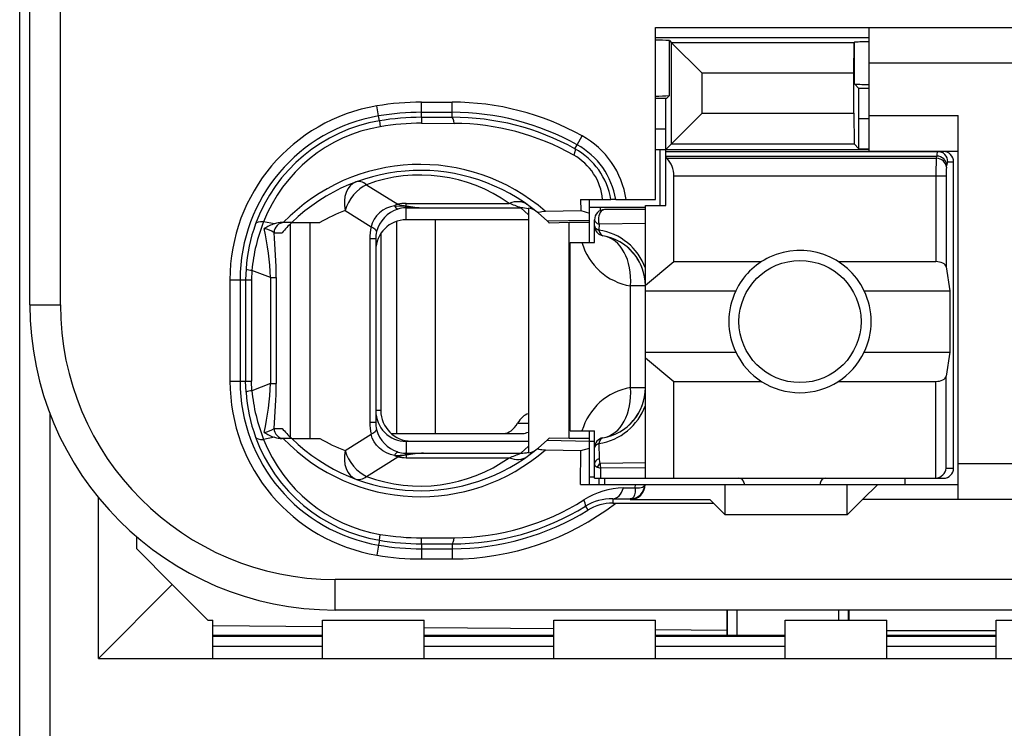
# Model space of a CAD drawing. Extents: x 0 to 183, y 0 to 176.
# Tile 21 of 32: x 0.5 to 10.18, y 103.94 to 110.9. Entities that reach past the tile are written whole.
import ezdxf

# ---------------------------------------------------------------- set-up
doc = ezdxf.new("R2010")
doc.units = 0
doc.header["$LTSCALE"] = 11.495753
doc.header["$MEASUREMENT"] = 0
doc.layers.get('0').update_dxf_attribs({"linetype": 'CONTINUOUS'})

msp = doc.modelspace()

# ---------------------------------------------------------------- linework, layer by layer
at = {"color": 7, "linetype": 'CONTINUOUS'}
for p, q in [((0.5001, 20.6504), (0.5001, 141.0491)), ((0.6, 108.1006), (0.6, 124.9006)), ((0.9001, 108.1006), (0.9001, 113.6093)), ((6.7502, 109.1355), (6.7502, 110.8256)), ((6.7502, 110.8256), (11.8, 110.8256)), ((8.85, 109.6106), (8.85, 110.8256)), ((6.7502, 110.7257), (8.85, 110.7257)), ((6.8866, 110.1556), (6.8866, 110.6958)), ((6.8866, 110.6958), (6.9073, 110.6747)), ((6.9073, 109.6829), (6.9073, 110.6747)), ((6.9073, 110.6747), (7.2077, 110.3747)), ((8.7012, 110.6747), (6.9073, 110.6747)), ((8.7008, 110.3747), (8.7012, 110.6747)), ((8.7029, 110.6768), (8.7012, 110.6747)), ((8.7049, 110.6789), (8.7029, 110.6768)), ((8.7049, 110.2706), (8.7049, 110.6789)), ((11.8, 110.4756), (8.85, 110.4756)), ((7.2077, 109.9833), (7.2077, 110.3747)), ((8.7008, 110.3747), (7.2077, 110.3747)), ((8.7008, 109.9833), (8.7008, 110.3747)), ((8.7487, 110.2269), (8.7049, 110.2706)), ((6.8567, 110.1256), (6.8866, 110.1556)), ((8.7501, 109.9268), (8.7487, 110.2269)), ((8.85, 110.2269), (8.7487, 110.2269)), ((4.0279, 109.9557), (4.0113, 110.0543)), ((4.4503, 109.9423), (4.4503, 110.0911)), ((4.4503, 110.0911), (4.75, 110.0911)), ((4.75, 109.9427), (4.75, 110.0911)), ((6.8567, 110.1256), (6.7502, 110.1256)), ((6.8501, 109.8255), (6.8515, 110.1253)), ((4.0361, 109.9075), (4.0279, 109.9557)), ((4.4503, 109.9912), (4.75, 109.9912)), ((6.8501, 109.6257), (7.2077, 109.9833)), ((7.2077, 109.9833), (8.7008, 109.9833)), ((8.7008, 109.9833), (8.7012, 109.6829)), ((8.85, 109.9606), (9.725, 109.9606)), ((9.725, 106.1854), (9.725, 109.9606)), ((4.0361, 109.9072), (4.0451, 109.8496)), ((4.4503, 109.9423), (4.75, 109.9427)), ((4.4503, 109.942), (4.4509, 109.8837)), ((4.4509, 109.8837), (4.7707, 109.8827)), ((8.7501, 109.634), (8.7501, 109.9268)), ((8.85, 109.9268), (8.7501, 109.9268)), ((5.9792, 109.6729), (6.0277, 109.7604)), ((6.8501, 109.8255), (6.7502, 109.8255)), ((6.8501, 109.0755), (6.8501, 109.8255)), ((5.9575, 109.6333), (5.9792, 109.6729)), ((6.9073, 109.6829), (8.7012, 109.6829)), ((8.7501, 109.634), (8.7012, 109.6829)), ((6.7502, 109.6257), (8.85, 109.6257)), ((6.795, 109.0755), (6.795, 109.6257)), ((6.8501, 109.6057), (9.58, 109.6057)), ((8.7501, 109.634), (8.85, 109.634)), ((8.85, 109.6106), (9.725, 109.6106)), ((6.8501, 109.5613), (9.5142, 109.5613)), ((6.8601, 109.5393), (6.8501, 109.5475)), ((6.8601, 109.5393), (9.5108, 109.5393)), ((9.5108, 109.5393), (9.5142, 109.5613)), ((9.6103, 109.4524), (9.6138, 109.4748)), ((9.6238, 109.5055), (9.6803, 109.5055)), ((9.6803, 106.4955), (9.6803, 109.5055)), ((3.9101, 109.2802), (4.2156, 109.0893)), ((6.93, 108.5243), (6.93, 109.3659)), ((6.93, 109.3659), (9.6058, 109.3659)), ((9.5063, 109.3659), (9.5063, 108.5243)), ((9.6058, 109.3659), (9.6058, 108.4716)), ((4.3001, 109.0721), (4.3001, 109.0962)), ((4.3001, 109.0962), (5.3122, 109.0962)), ((6.014, 109.1355), (6.015, 109.0263)), ((6.014, 109.1355), (6.312, 109.1355)), ((6.1001, 108.7107), (6.1001, 109.1355)), ((6.3127, 109.1355), (6.3137, 109.1355)), ((6.3599, 109.1355), (6.3141, 109.1355)), ((6.3602, 109.1355), (6.7502, 109.1355)), ((3.6979, 109.0256), (3.9552, 108.865)), ((4.0355, 109.0035), (4.0069, 108.9742)), ((4.0685, 109.0287), (4.0355, 109.0035)), ((4.105, 109.0486), (4.0685, 109.0287)), ((4.144, 109.0635), (4.105, 109.0486)), ((4.185, 109.0731), (4.144, 109.0635)), ((4.185, 109.0731), (4.2911, 109.0686)), ((4.2911, 109.0686), (4.3001, 109.0721)), ((4.2911, 109.0686), (4.2911, 109.0531)), ((4.3052, 109.0666), (4.2911, 109.0686)), ((4.3001, 109.0531), (4.2911, 109.0531)), ((4.3001, 108.9357), (4.3001, 109.0531)), ((4.3001, 109.0531), (4.4699, 109.0518)), ((4.3052, 109.0666), (4.3004, 109.0535)), ((4.4699, 109.0518), (5.4256, 109.0518)), ((5.5, 108.9829), (5.4256, 109.0518)), ((5.5, 109.0497), (5.5, 106.6437)), ((5.5988, 108.9994), (5.6836, 108.9236)), ((5.6671, 109.0183), (6.015, 109.0263)), ((6.015, 109.0263), (6.1001, 109.0014)), ((6.0994, 109.0607), (6.6503, 109.0607)), ((6.2045, 109.0607), (6.2045, 109.0246)), ((6.6503, 109.0356), (6.25, 109.0356)), ((6.6503, 106.3956), (6.6503, 109.0755)), ((6.6503, 109.0755), (6.8501, 109.0755)), ((3.0043, 108.8957), (2.8982, 108.916)), ((3.1738, 108.9081), (3.0808, 108.9081)), ((3.1618, 106.7976), (3.1618, 108.896)), ((3.1742, 108.9081), (3.4519, 108.9081)), ((3.3561, 106.7856), (3.3561, 108.9081)), ((3.9662, 108.9036), (3.9552, 108.865)), ((3.9838, 108.9405), (3.9662, 108.9036)), ((4.0069, 108.9742), (3.9838, 108.9405)), ((4.2036, 108.9195), (4.2036, 106.8355)), ((5.5, 108.9357), (4.3001, 108.9357)), ((4.5853, 108.9357), (4.5853, 106.8355)), ((5.6836, 108.9236), (6.1001, 108.9329)), ((5.6836, 108.9236), (5.7001, 108.9081)), ((5.7005, 108.9078), (5.7046, 108.9036)), ((5.8999, 108.9081), (5.7046, 108.9036)), ((5.8999, 106.7856), (5.8999, 108.9081)), ((6.1001, 108.9081), (5.8999, 108.9081)), ((6.1501, 108.7107), (6.1501, 108.9357)), ((6.1949, 108.8912), (6.1942, 108.834)), ((6.6503, 108.8974), (6.1949, 108.8912)), ((3.0006, 108.8082), (3.0788, 108.8082)), ((4.0499, 108.801), (4.0499, 107.0605)), ((3.9414, 108.7496), (3.9414, 106.944)), ((4, 108.7496), (3.9414, 108.7496)), ((4, 108.7496), (4, 106.944)), ((5.9103, 106.8607), (5.9103, 108.7107)), ((5.9103, 108.7107), (6.1501, 108.7107)), ((6.6503, 108.2931), (6.93, 108.5243)), ((6.93, 108.5243), (7.792, 108.5243)), ((8.5482, 108.5243), (9.5063, 108.5243)), ((2.7249, 108.452), (2.7212, 108.3455)), ((2.7828, 108.4385), (2.7797, 108.3455)), ((2.9658, 108.3665), (2.7828, 108.4385)), ((9.6058, 108.4716), (9.6417, 108.2356)), ((2.5668, 108.3455), (2.5668, 107.3482)), ((2.5668, 108.3455), (2.7797, 108.3455)), ((2.6671, 108.3455), (2.6671, 107.3482)), ((2.7212, 108.3455), (2.7212, 107.3482)), ((2.7797, 108.3455), (2.7797, 107.3482)), ((2.9658, 108.3665), (2.9658, 107.3272)), ((2.9658, 108.3665), (3.0212, 108.3665)), ((3.0212, 108.3665), (3.0212, 107.3272)), ((6.5035, 107.2855), (6.5035, 108.2856)), ((6.6503, 108.2856), (6.5035, 108.2856)), ((6.6503, 108.2356), (7.5381, 108.2356)), ((8.8021, 108.2356), (9.6417, 108.2356)), ((9.6417, 108.2356), (9.6417, 107.6355)), ((0.6, 108.1006), (0.9001, 108.1006)), ((6.6503, 107.6355), (7.5381, 107.6355)), ((8.8021, 107.6355), (9.6417, 107.6355)), ((9.6417, 107.6355), (9.6058, 107.3995)), ((6.6503, 107.578), (6.93, 107.3468)), ((2.5668, 107.3482), (2.7797, 107.3482)), ((2.7249, 107.2417), (2.7212, 107.3482)), ((2.7828, 107.2551), (2.7797, 107.3482)), ((6.93, 106.3956), (6.93, 107.3468)), ((6.93, 107.3468), (7.792, 107.3468)), ((8.5482, 107.3468), (9.5063, 107.3468)), ((9.5063, 106.3956), (9.5063, 107.3468)), ((9.6058, 106.4955), (9.6058, 107.3995)), ((2.9658, 107.3272), (2.7828, 107.2551)), ((2.9658, 107.3272), (3.0212, 107.3272)), ((6.6503, 107.2855), (6.5035, 107.2855)), ((4.0499, 107.0605), (4, 107.0605)), ((0.8002, 101.1776), (0.8002, 107.0236)), ((3.0006, 106.8855), (3.0788, 106.8855)), ((4, 106.944), (3.9414, 106.944)), ((5.3942, 106.9354), (5.5, 106.9354)), ((5.9103, 106.8607), (6.1501, 106.8607)), ((6.1001, 106.3356), (6.1001, 106.8607)), ((6.1501, 106.3956), (6.1501, 106.8607)), ((3.0043, 106.7976), (2.8982, 106.7776)), ((3.1738, 106.7856), (3.0808, 106.7856)), ((3.1742, 106.7856), (3.4519, 106.7856)), ((3.6979, 106.6678), (3.9552, 106.8287)), ((3.9662, 106.7901), (3.9552, 106.8287)), ((3.9838, 106.7532), (3.9662, 106.7901)), ((4.1516, 106.8355), (5.4459, 106.8355)), ((4.3001, 106.758), (4.3001, 106.6406)), ((5.5, 106.758), (4.3001, 106.758)), ((4.35, 106.7604), (5.5, 106.7604)), ((5.5988, 106.6943), (5.6836, 106.7697)), ((5.6836, 106.7697), (5.7001, 106.7856)), ((5.6836, 106.7697), (6.1001, 106.7608)), ((5.7005, 106.7859), (5.7043, 106.7894)), ((5.8999, 106.7856), (5.7046, 106.7897)), ((6.1001, 106.7856), (5.8999, 106.7856)), ((6.1001, 106.7604), (6.1501, 106.7604)), ((4.0069, 106.7194), (3.9838, 106.7532)), ((4.0355, 106.6902), (4.0069, 106.7194)), ((4.0685, 106.665), (4.0355, 106.6902)), ((4.105, 106.645), (4.0685, 106.665)), ((5.5, 106.7108), (5.4256, 106.6419)), ((5.6671, 106.6753), (6.015, 106.6674)), ((6.0119, 106.3356), (6.015, 106.6674)), ((6.015, 106.6674), (6.1001, 106.6922)), ((6.1942, 106.737), (6.1966, 106.5871)), ((3.9101, 106.4135), (4.2156, 106.6044)), ((4.144, 106.6302), (4.105, 106.645)), ((4.185, 106.6205), (4.144, 106.6302)), ((4.185, 106.6205), (4.2911, 106.625)), ((4.2911, 106.625), (4.2911, 106.6406)), ((4.3001, 106.6406), (4.2911, 106.6406)), ((4.3052, 106.6271), (4.2911, 106.625)), ((4.2911, 106.625), (4.3001, 106.6216)), ((4.3001, 106.6406), (4.4699, 106.6419)), ((4.3001, 106.6216), (4.3001, 106.5975)), ((4.3001, 106.5975), (5.3122, 106.5975)), ((4.3052, 106.6271), (4.3004, 106.6402)), ((4.4699, 106.6419), (5.4256, 106.6419)), ((6.1762, 106.5048), (6.2121, 106.4931)), ((6.6503, 106.5468), (6.2055, 106.5417)), ((6.6503, 106.4972), (6.2121, 106.4931)), ((6.2135, 106.3956), (6.2121, 106.4931)), ((9.6058, 106.4955), (9.6803, 106.4955)), ((11.8, 106.5355), (9.725, 106.5355)), ((6.1001, 106.4104), (6.1501, 106.4104)), ((6.1504, 106.3956), (9.58, 106.3956)), ((6.1952, 106.3356), (6.1952, 106.3956)), ((6.25, 106.3956), (6.25, 106.3356)), ((9.2, 106.3956), (9.2, 106.3356)), ((6.0119, 106.3356), (9.725, 106.3356)), ((6.436, 106.2998), (6.5511, 106.3015)), ((6.5514, 106.2788), (6.55, 106.2578)), ((6.5511, 106.3015), (6.5518, 106.3356)), ((6.5511, 106.3015), (6.5514, 106.2788)), ((6.5511, 106.3015), (6.5917, 106.3015)), ((6.5917, 106.3015), (6.6083, 106.3043)), ((6.6083, 106.3043), (6.6217, 106.3084)), ((6.6217, 106.3084), (6.6324, 106.3143)), ((6.6324, 106.3143), (6.6396, 106.3219)), ((6.6396, 106.3219), (6.6437, 106.3353)), ((7.4351, 106.0356), (7.4351, 106.3356)), ((7.6201, 106.3456), (7.6201, 106.3356)), ((8.3701, 106.3456), (8.3701, 106.3356)), ((8.635, 106.0356), (8.635, 106.3356)), ((8.9351, 106.3356), (8.7852, 106.1854)), ((1.2753, 104.6255), (1.2753, 106.2047)), ((6.3306, 106.194), (6.3306, 106.1506)), ((6.3306, 106.194), (6.5001, 106.192)), ((6.509, 106.193), (6.5001, 106.192)), ((6.5001, 106.192), (6.5001, 106.1854)), ((6.5001, 106.1854), (7.2852, 106.1854)), ((6.5245, 106.2002), (6.509, 106.193)), ((6.5362, 106.2137), (6.5245, 106.2002)), ((6.5449, 106.2333), (6.5362, 106.2137)), ((6.55, 106.2578), (6.5449, 106.2333)), ((7.32, 106.1506), (7.2852, 106.1854)), ((8.635, 106.0356), (8.7852, 106.1854)), ((11.8, 106.1854), (8.7852, 106.1854)), ((6.0608, 106.1207), (6.0846, 106.0824)), ((6.3306, 106.1506), (7.32, 106.1506)), ((7.32, 106.1506), (7.4351, 106.0356)), ((8.635, 106.0356), (7.4351, 106.0356)), ((1.6501, 105.7007), (1.6501, 105.8206)), ((4.0361, 105.7865), (4.0451, 105.844)), ((4.4503, 105.7517), (4.4509, 105.8099)), ((4.4509, 105.8099), (4.7707, 105.811)), ((2.0001, 105.3507), (1.6501, 105.7007)), ((4.0279, 105.7379), (4.0113, 105.6394)), ((4.0361, 105.7862), (4.0279, 105.7379)), ((4.4503, 105.7514), (4.4503, 105.6025)), ((4.4503, 105.7514), (4.75, 105.751)), ((4.4503, 105.7024), (4.75, 105.7024)), ((4.75, 105.751), (4.75, 105.6025)), ((4.4503, 105.6025), (4.75, 105.6025)), ((3.6, 105.1006), (3.6, 105.4006)), ((11.9003, 105.4006), (3.6, 105.4006)), ((2.0001, 105.3507), (1.2753, 104.6255)), ((2.3501, 105.0007), (2.0001, 105.3507)), ((11.6002, 105.1006), (3.6, 105.1006)), ((7.4503, 105.1006), (7.4503, 104.8505)), ((7.4578, 104.8505), (7.4578, 105.1006)), ((7.5502, 105.1006), (7.5502, 104.8505)), ((8.5503, 105.1006), (8.5503, 105.0007)), ((8.6426, 105.1006), (8.6426, 105.0007)), ((8.6502, 105.1006), (8.6502, 105.0007)), ((2.3501, 105.0007), (2.4001, 105.0007)), ((2.4001, 104.6255), (2.4001, 105.0007)), ((3.4753, 104.9352), (2.4001, 104.9445)), ((3.4753, 104.6255), (3.4753, 105.0007)), ((3.4753, 105.0007), (4.4751, 105.0007)), ((4.4751, 104.6255), (4.4751, 105.0007)), ((5.7501, 104.9152), (4.4751, 104.9266)), ((5.7501, 104.6255), (5.7501, 105.0007)), ((5.7501, 105.0007), (6.7502, 105.0007)), ((6.7502, 104.6255), (6.7502, 105.0007)), ((8.0252, 104.6255), (8.0252, 105.0007)), ((8.0252, 105.0007), (9.025, 105.0007)), ((9.025, 104.6255), (9.025, 105.0007)), ((10.1002, 104.6255), (10.1002, 105.0007)), ((10.1002, 105.0007), (10.8502, 105.0007)), ((3.4753, 104.8505), (2.4001, 104.8505)), ((3.4753, 104.8415), (2.4001, 104.8415)), ((5.7501, 104.8505), (4.4751, 104.8505)), ((5.7501, 104.8415), (4.4751, 104.8415)), ((7.4503, 104.9004), (6.7502, 104.9066)), ((8.0252, 104.8505), (6.7502, 104.8505)), ((8.0252, 104.8415), (6.7502, 104.8415)), ((9.025, 104.9004), (10.1002, 104.9004)), ((10.1002, 104.8505), (9.025, 104.8505)), ((10.1002, 104.8415), (9.025, 104.8415)), ((3.4753, 104.743), (2.4001, 104.743)), ((5.7501, 104.743), (4.4751, 104.743)), ((8.0252, 104.743), (6.7502, 104.743)), ((10.1002, 104.743), (9.025, 104.743)), ((1.2753, 104.6255), (11.2251, 104.6255))]:
    msp.add_line(p, q, dxfattribs=at)
for centre, radius, start, end in [((6.7631, 108.6985), 2.0011, 86.46092, 90.36913), ((8.8388, 108.8402), 1.8439, 89.65366, 94.16372), ((6.7632, 112.1301), 1.9787, 269.6235, 273.57606), ((4.2998, 108.3455), 1.733, 99.58219, 179.9979), ((4.4507, 107.4539), 2.6373, 90.0103, 99.59089), ((4.7506, 107.4598), 2.6313, 60.96376, 90.01315), ((4.2999, 108.3457), 1.6328, 99.58952, 180.0078), ((4.4488, 107.4776), 2.5136, 89.96625, 99.63945), ((4.7503, 107.4599), 2.5313, 60.95655, 90.00676), ((4.2977, 108.3554), 1.574, 99.56408, 159.98978), ((4.4509, 107.4525), 2.4898, 90.0136, 99.58803), ((4.4504, 107.4594), 2.4244, 89.9867, 99.62302), ((4.7562, 107.4558), 2.4869, 61.1166, 90.14389), ((4.7553, 107.4542), 2.4286, 60.62778, 89.63782), ((4.2949, 108.3715), 1.4991, 99.59297, 158.70003), ((5.6108, 109.0085), 0.8598, 8.49231, 60.99288), ((5.6116, 109.009), 0.7588, 9.59032, 61.02951), ((5.674, 109.0831), 0.5585, 5.38058, 60.79704), ((5.6153, 109.0137), 0.7076, 9.90481, 61.11137), ((9.5801, 109.5056), 0.1001, 359.94084, 90.07933), ((4.4373, 107.6077), 1.8714, 48.91947, 135.98233), ((6.7024, 109.377), 0.2272, 357.20296, 45.80106), ((12.4127, 109.3834), 2.9064, 176.92669, 180.3449), ((4.4372, 107.6077), 1.8128, 50.14784, 134.16488), ((4.4371, 107.8617), 1.5132, 54.6671, 110.38295), ((10.2107, 109.3804), 0.6047, 173.162, 181.37447), ((4.7547, 107.5077), 1.6835, 66.51471, 70.65936), ((4.2212, 107.6134), 1.506, 110.33456, 120.71965), ((4.3131, 108.7391), 0.3154, 107.40075, 165.34208), ((4.5196, 110.1873), 1.1366, 258.86194, 267.49194), ((4.5276, 110.616), 1.5653, 261.83126, 267.88614), ((5.4292, 108.7687), 0.2831, 75.52729, 90.73789), ((6.25, 108.9356), 0.1, 90.04068, 179.95932), ((4.3278, 108.343), 1.6065, 159.94326, 176.11217), ((4.4774, 108.2817), 1.7018, 158.11593, 174.71369), ((3.0843, 108.6451), 0.263, 90.75345, 107.69471), ((4.3008, 108.6352), 0.3005, 90.13956, 180.12284), ((0.0511, 108.2405), 2.9174, 2.47649, 12.02998), ((-1.9534, 108.355), 4.9746, 0.13262, 5.22694), ((4.2884, 108.75), 0.2884, 166.2574, 180.07787), ((6.1097, 108.2654), 0.5746, 19.7886, 81.54288), ((6.6033, 108.8764), 0.5992, 196.05647, 260.41821), ((6.15, 108.2853), 0.5003, 0.03019, 80.3995), ((6.1425, 108.2815), 0.5086, 20.24274, 39.99154), ((8.1719, 107.9355), 0.7012, 154.66472, 205.33528), ((8.1711, 107.9355), 0.6987, 334.56855, 25.43145), ((3.6001, 108.1007), 3.0001, 180.00237, 269.99768), ((3.6001, 108.1007), 2.7, 180.0024, 269.9976), ((8.1701, 107.936), 0.6998, 205.42993, 334.57007), ((4.3005, 107.3484), 1.7336, 180.00838, 260.39996), ((4.2999, 107.3479), 1.6328, 179.99138, 260.4113), ((4.3277, 107.3506), 1.6065, 183.8876, 200.05697), ((4.4774, 107.412), 1.7019, 185.28814, 201.88418), ((0.0558, 107.4526), 2.9126, 347.96216, 357.53137), ((-1.9534, 107.3387), 4.9746, 354.77306, 359.86738), ((6.6033, 106.6945), 0.5994, 99.57938, 163.89868), ((6.15, 107.2858), 0.5003, 279.60607, 359.96423), ((4.3005, 107.0582), 0.3002, 179.8299, 269.9077), ((4.35, 107.0605), 0.3001, 180.00697, 269.99303), ((6.1097, 107.3056), 0.5745, 278.45335, 340.20986), ((6.1427, 107.2897), 0.5083, 320.00735, 339.77), ((4.3616, 108.0154), 1.7094, 221.37371, 225.98889), ((4.2935, 106.9439), 0.2935, 179.97392, 193.62184), ((4.3131, 106.9546), 0.3154, 194.65757, 252.60038), ((4.2976, 107.3382), 1.5739, 200.00873, 260.43741), ((4.295, 107.3223), 1.4992, 201.30095, 260.40393), ((3.0843, 107.0486), 0.263, 252.30741, 269.24879), ((4.4373, 108.0855), 1.8711, 224.00646, 311.09161), ((4.4372, 108.0854), 1.8124, 225.82417, 309.86297), ((4.2361, 108.1072), 1.5368, 239.31468, 249.49738), ((4.4371, 107.8319), 1.5132, 249.61705, 305.3329), ((4.5196, 105.5064), 1.1366, 92.50806, 101.13806), ((4.7547, 108.1859), 1.6835, 289.34064, 293.48529), ((9.4952, 106.5069), 0.1116, 275.69044, 354.10689), ((7.5701, 106.3456), 0.05, 0.05364, 89.94636), ((8.4201, 106.3456), 0.05, 90.05364, 179.94636), ((6.4512, 105.5462), 0.7541, 91.15104, 122.43314), ((6.5002, 106.3355), 0.1436, 269.96187, 0.0393), ((4.7556, 108.2387), 2.4277, 270.35447, 302.1275), ((6.3199, 105.7009), 0.4932, 88.75659, 121.68009), ((4.7505, 108.2354), 2.6328, 269.98982, 307.64435), ((4.757, 108.2352), 2.4842, 269.83777, 301.65755), ((4.7499, 108.2365), 2.534, 270.00098, 301.78297), ((6.3289, 105.6791), 0.4716, 89.80222, 121.20531), ((4.4505, 108.2383), 2.4284, 260.38991, 270.01026), ((4.4488, 108.2161), 2.5136, 260.36055, 270.03375), ((4.4478, 108.2041), 2.4527, 260.33897, 270.05857), ((4.4489, 108.2429), 2.6404, 260.4604, 270.02909)]:
    msp.add_arc(centre, radius, start, end, dxfattribs=at)
for points in [[(8.7049, 110.2703), (8.7532, 110.2665), (8.8017, 110.2648), (8.85, 110.2655)], [(4.7707, 109.8827), (4.7651, 109.9203), (4.7579, 109.942), (4.75, 109.9427)], [(9.5231, 109.6057), (9.5173, 109.5916), (9.5142, 109.5764), (9.5149, 109.5613)], [(9.6238, 109.5055), (9.6238, 109.561), (9.5793, 109.6057), (9.5242, 109.6057)], [(9.6103, 109.4524), (9.6079, 109.4989), (9.5642, 109.5372), (9.5108, 109.5393)], [(9.6138, 109.4748), (9.6113, 109.5213), (9.5676, 109.5592), (9.5142, 109.5613)], [(9.6227, 109.5058), (9.6169, 109.4965), (9.6141, 109.4858), (9.6144, 109.4748)], [(3.8053, 109.3071), (3.7175, 109.2743), (3.673, 109.1586), (3.6979, 109.0256)], [(3.9101, 109.2802), (3.8167, 109.2381), (3.733, 109.1375), (3.6979, 109.0256)], [(3.9101, 109.2802), (3.8722, 109.3088), (3.8357, 109.3181), (3.8053, 109.3071)], [(4.2156, 109.0893), (4.2053, 109.0845), (4.195, 109.0793), (4.185, 109.0731)], [(4.2153, 109.089), (4.2432, 109.081), (4.2714, 109.0752), (4.3001, 109.0721)], [(4.3001, 109.0962), (4.2718, 109.0962), (4.2435, 109.0938), (4.2156, 109.0893)], [(5.4855, 109.0866), (5.4404, 109.1186), (5.3777, 109.122), (5.3122, 109.0962)], [(4.1857, 109.0734), (4.1919, 109.0587), (4.2036, 109.0466), (4.2184, 109.0397)], [(4.2911, 109.0531), (4.2663, 109.0521), (4.2422, 109.048), (4.2187, 109.0404)], [(5.5782, 109.0163), (5.5558, 109.0345), (5.5286, 109.0462), (5.5, 109.0497)], [(2.8982, 108.916), (2.8548, 108.9191), (2.8259, 108.9109), (2.8187, 108.894)], [(3.0043, 108.896), (2.9692, 108.8847), (2.9354, 108.8688), (2.9048, 108.8482)], [(3.0991, 108.9081), (3.0447, 108.9081), (3.0006, 108.8633), (3.0006, 108.8082)], [(3.1738, 108.9078), (3.1408, 108.8757), (3.1091, 108.8423), (3.0788, 108.8082)], [(6.1501, 108.9357), (6.1501, 108.9177), (6.167, 108.9012), (6.1949, 108.8912)], [(3.0009, 108.8085), (2.972, 108.8285), (2.9393, 108.8416), (2.9044, 108.8475)], [(3.9552, 108.865), (3.9459, 108.8271), (3.9414, 108.7885), (3.9414, 108.7496)], [(4.0082, 108.8185), (4.01, 108.8309), (3.991, 108.8475), (3.9552, 108.865)], [(6.1501, 108.8771), (6.1501, 108.8599), (6.1666, 108.8437), (6.1942, 108.834)], [(6.1501, 108.8771), (6.1501, 108.8537), (6.1583, 108.8306), (6.1738, 108.8127)], [(6.1738, 108.8127), (6.1814, 108.8037), (6.1904, 108.7961), (6.2007, 108.7903)], [(6.1942, 108.834), (6.1993, 108.8027), (6.2142, 108.782), (6.2335, 108.7786)], [(6.2007, 108.7903), (6.2107, 108.7844), (6.2217, 108.7806), (6.2335, 108.7786)], [(6.5035, 108.2856), (6.5249, 108.537), (6.4088, 108.7489), (6.2335, 108.7786)], [(6.5321, 108.6084), (6.4942, 108.6531), (6.4488, 108.6907), (6.3978, 108.72)], [(9.6058, 108.4716), (9.6014, 108.5012), (9.5583, 108.5243), (9.5063, 108.5243)], [(2.7246, 108.4509), (2.7432, 108.4441), (2.7629, 108.4399), (2.7828, 108.4392)], [(9.5063, 107.3468), (9.5583, 107.3468), (9.6014, 107.3698), (9.6058, 107.3995)], [(2.7828, 107.2545), (2.7629, 107.2537), (2.7432, 107.2496), (2.7246, 107.2427)], [(6.2335, 106.7925), (6.4088, 106.8221), (6.5249, 107.034), (6.5035, 107.2855)], [(5.5003, 107.0298), (5.4593, 107.0171), (5.4218, 106.984), (5.3942, 106.9354)], [(6.3978, 106.8514), (6.4488, 106.8803), (6.4942, 106.9182), (6.5321, 106.9626)], [(2.9044, 106.8459), (2.9393, 106.8517), (2.972, 106.8652), (3.0009, 106.8848)], [(3.0006, 106.8855), (3.0006, 106.8303), (3.0447, 106.7856), (3.0991, 106.7856)], [(3.9414, 106.944), (3.9414, 106.9051), (3.9459, 106.8665), (3.9552, 106.8287)], [(3.9552, 106.8287), (3.991, 106.8462), (4.01, 106.8627), (4.0082, 106.8748)], [(5.2544, 106.8355), (5.3077, 106.8373), (5.3584, 106.8734), (5.3942, 106.9354)], [(2.8187, 106.7997), (2.8259, 106.7828), (2.8548, 106.7745), (2.8982, 106.7776)], [(2.9048, 106.8452), (2.9354, 106.8248), (2.9692, 106.809), (3.0043, 106.7976)], [(5.4459, 106.8355), (5.4642, 106.8362), (5.4824, 106.8407), (5.4996, 106.8493)], [(6.2335, 106.7925), (6.1852, 106.7846), (6.1501, 106.7429), (6.1501, 106.6939)], [(6.2335, 106.7925), (6.2142, 106.7894), (6.1993, 106.7684), (6.1942, 106.737)], [(3.6979, 106.6678), (3.673, 106.5351), (3.7175, 106.4194), (3.8053, 106.3866)], [(3.6979, 106.6678), (3.733, 106.5561), (3.8167, 106.4555), (3.9101, 106.4135)], [(5.5, 106.644), (5.5286, 106.6474), (5.5558, 106.6591), (5.5782, 106.6771)], [(6.1942, 106.737), (6.1666, 106.7274), (6.1501, 106.7112), (6.1501, 106.6939)], [(4.185, 106.6205), (4.195, 106.6143), (4.2053, 106.6088), (4.2156, 106.6044)], [(4.2184, 106.654), (4.2036, 106.6471), (4.1919, 106.635), (4.1857, 106.6202)], [(4.3001, 106.6216), (4.2714, 106.6185), (4.2432, 106.6126), (4.2153, 106.6047)], [(4.2156, 106.6044), (4.2435, 106.5999), (4.2718, 106.5975), (4.3001, 106.5975)], [(4.2187, 106.6533), (4.2422, 106.6457), (4.2663, 106.6416), (4.2911, 106.6406)], [(4.4699, 106.6419), (4.4148, 106.6398), (4.36, 106.6347), (4.3052, 106.6271)], [(5.3122, 106.5975), (5.3777, 106.5713), (5.4404, 106.5751), (5.4855, 106.6071)], [(5.4256, 106.6419), (5.4507, 106.6416), (5.4759, 106.6447), (5.5, 106.6505)], [(6.1966, 106.5871), (6.1676, 106.5772), (6.1501, 106.5599), (6.1501, 106.5413)], [(6.1966, 106.5868), (6.1955, 106.5713), (6.1986, 106.5558), (6.2055, 106.5417)], [(6.1501, 106.541), (6.1494, 106.5245), (6.16, 106.5093), (6.1762, 106.5048)], [(6.2055, 106.5417), (6.1935, 106.5317), (6.1835, 106.5189), (6.1762, 106.5048)], [(6.2055, 106.5417), (6.2062, 106.5255), (6.2083, 106.5093), (6.2121, 106.4931)], [(9.58, 106.3956), (9.6355, 106.3956), (9.6803, 106.4404), (9.6803, 106.4955)], [(3.8053, 106.3866), (3.8357, 106.3756), (3.8722, 106.3849), (3.9101, 106.4135)], [(6.3306, 106.194), (6.3744, 106.1951), (6.4146, 106.2357), (6.436, 106.2998)], [(4.75, 105.751), (4.7579, 105.7517), (4.7651, 105.7734), (4.7707, 105.811)]]:
    msp.add_open_spline(points, degree=3, dxfattribs=at)
for points, knots in [([(5.9575, 109.6333), (5.9585, 109.6319), (5.9602, 109.6274), (5.9602, 109.6274), (5.9602, 109.6274), (5.9602, 109.6209), (5.9602, 109.6209), (5.9602, 109.6209), (5.9568, 109.6019), (5.9568, 109.6019), (5.9568, 109.6019), (5.9465, 109.5706), (5.9465, 109.5706)], [0, 0, 0, 0, 1, 1, 1, 2, 2, 2, 3, 3, 3, 4, 4, 4, 4]), ([(5.5988, 108.9994), (5.5988, 108.9994), (5.5961, 109.0029), (5.5961, 109.0029), (5.5957, 109.0042), (5.5961, 109.0059), (5.5961, 109.0059), (5.5968, 109.007), (5.5988, 109.0087), (5.5988, 109.0087), (5.5988, 109.0087), (5.604, 109.0111), (5.604, 109.0111), (5.604, 109.0111), (5.6195, 109.0146), (5.6195, 109.0146), (5.6195, 109.0146), (5.634, 109.0163), (5.634, 109.0163), (5.634, 109.0163), (5.6671, 109.0183), (5.6671, 109.0183)], [0, 0, 0, 0, 1, 1, 1, 2, 2, 2, 3, 3, 3, 4, 4, 4, 5, 5, 5, 6, 6, 6, 7, 7, 7, 7]), ([(6.25, 109.0356), (6.2162, 109.0356), (6.1887, 108.9908), (6.1887, 108.9357), (6.1887, 108.9202), (6.1907, 108.905), (6.1949, 108.8912)], [0, 0, 0, 0, 1, 1, 1, 2, 2, 2, 2]), ([(8.8021, 108.2356), (8.6364, 108.5846), (8.2192, 108.7331), (7.8702, 108.5677), (7.7245, 108.4985), (7.6073, 108.381), (7.5381, 108.2356)], [0, 0, 0, 0, 1, 1, 1, 2, 2, 2, 2]), ([(8.7701, 107.9356), (8.7701, 108.267), (8.5014, 108.5357), (8.1703, 108.5357), (7.8388, 108.5357), (7.5701, 108.267), (7.5701, 107.9356), (7.5701, 107.6041), (7.8388, 107.3354), (8.1703, 107.3354), (8.5014, 107.3354), (8.7701, 107.6041), (8.7701, 107.9356), (8.7701, 107.9356), (8.7701, 107.9356), (8.7701, 107.9356)], [0, 0, 0, 0, 1, 1, 1, 2, 2, 2, 3, 3, 3, 4, 4, 4, 5, 5, 5, 5]), ([(5.5988, 106.6943), (5.5988, 106.6943), (5.5961, 106.6908), (5.5961, 106.6908), (5.5957, 106.6891), (5.5961, 106.6878), (5.5961, 106.6878), (5.5968, 106.6867), (5.5988, 106.685), (5.5988, 106.685), (5.5988, 106.685), (5.604, 106.6826), (5.604, 106.6826), (5.604, 106.6826), (5.6195, 106.6791), (5.6195, 106.6791), (5.6195, 106.6791), (5.634, 106.6771), (5.634, 106.6771), (5.634, 106.6771), (5.6671, 106.6753), (5.6671, 106.6753)], [0, 0, 0, 0, 1, 1, 1, 2, 2, 2, 3, 3, 3, 4, 4, 4, 5, 5, 5, 6, 6, 6, 7, 7, 7, 7]), ([(6.5001, 106.1854), (6.5814, 106.1854), (6.6475, 106.2516), (6.6475, 106.3329), (6.6475, 106.3339), (6.6475, 106.3346), (6.6475, 106.3356)], [0, 0, 0, 0, 1, 1, 1, 2, 2, 2, 2]), ([(6.0608, 106.1207), (6.0619, 106.122), (6.0632, 106.1265), (6.0632, 106.1265), (6.0632, 106.1265), (6.0629, 106.1334), (6.0629, 106.1334), (6.0629, 106.1334), (6.0584, 106.152), (6.0584, 106.152), (6.0584, 106.152), (6.0467, 106.1827), (6.0467, 106.1827)], [0, 0, 0, 0, 1, 1, 1, 2, 2, 2, 3, 3, 3, 4, 4, 4, 4])]:
    msp.add_open_spline(points, degree=3, knots=knots, dxfattribs=at)

doc.saveas('drawing.dxf')
